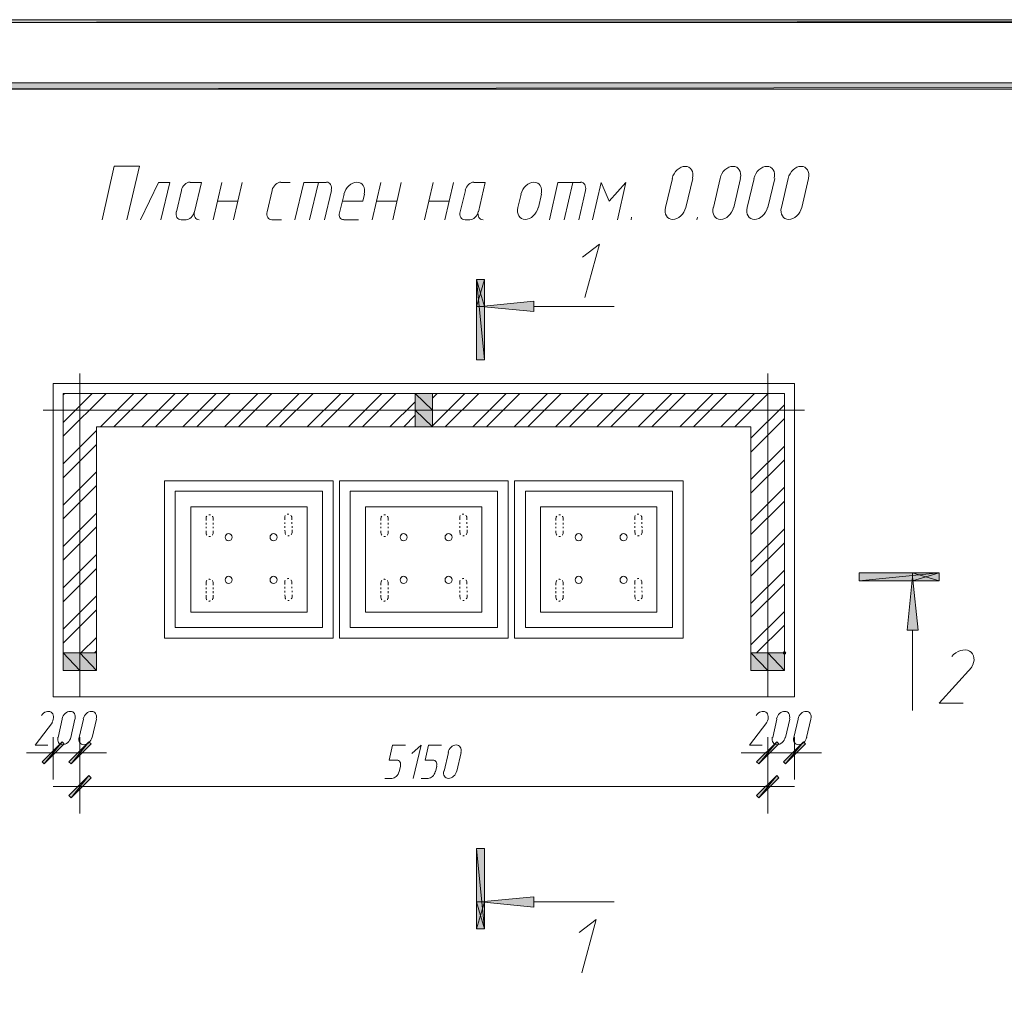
# Model space of a CAD drawing. Header units: millimetres. Extents: x 1527433 to 14789979, y -245576 to 11310.
# Tile 62 of 135: x 1945308 to 1952680, y -43239 to -35961. Entities that reach past the tile are written whole.
import ezdxf

# ---------------------------------------------------------------- set-up
doc = ezdxf.new("R2010")
doc.units = ezdxf.units.MM

msp = doc.modelspace()

# ---------------------------------------------------------------- hatches: boundary and pattern name
h = msp.add_hatch(color=7)
h.paths.add_polyline_path([(1940612.117, -35960.929), (1940635.4, -35982.095), (1982606.783, -35960.929)])
h.paths.add_polyline_path([(1940635.4, -35982.095), (1982606.783, -35960.929), (1982583.5, -35982.095)])
h = msp.add_hatch(color=7)
h.paths.add_polyline_path([(1982083.967, -65130.712), (1982134.767, -65181.512), (1982083.967, -36481.629)])
h.paths.add_polyline_path([(1982134.767, -65181.512), (1982083.967, -36481.629), (1982134.767, -36432.945)])
h.paths.add_polyline_path([(1982083.967, -36481.629), (1982134.767, -36432.945), (1942635.65, -36481.629)])
h.paths.add_polyline_path([(1982134.767, -36432.945), (1942635.65, -36481.629), (1942584.85, -36432.945)])
h.paths.add_polyline_path([(1942635.65, -36481.629), (1942584.85, -36432.945), (1942635.65, -65130.712)])
h.paths.add_polyline_path([(1942584.85, -36432.945), (1942635.65, -65130.712), (1942584.85, -65181.512)])
h.paths.add_polyline_path([(1942635.65, -65130.712), (1942584.85, -65181.512), (1982083.967, -65130.712)])
h.paths.add_polyline_path([(1942584.85, -65181.512), (1982083.967, -65130.712), (1982134.767, -65181.512)])
h = msp.add_hatch(color=7)
h.paths.add_polyline_path([(1948727.417, -38509.395), (1948788.8, -38509.395), (1948727.417, -37908.262)])
h.paths.add_polyline_path([(1948788.8, -38509.395), (1948727.417, -37908.262), (1948788.8, -37908.262)])
h = msp.add_hatch(color=7)
h.dxf.hatch_style = 2
h.paths.add_polyline_path([(1948759.167, -38009.862), (1948727.417, -37908.262), (1948788.8, -37908.262)])
h = msp.add_hatch(color=7)
h.dxf.hatch_style = 2
h.paths.add_polyline_path([(1948759.167, -38009.862), (1948788.8, -38109.345), (1948727.417, -38109.345)])
h = msp.add_hatch(color=7)
h.dxf.hatch_style = 2
h.paths.add_polyline_path([(1948757.05, -38109.345), (1949157.1, -38069.129), (1949157.1, -38147.445)])
h = msp.add_hatch(color=7)
h.paths.add_polyline_path([(1948399.333, -38761.279), (1948268.1, -38761.279), (1948399.333, -38886.162)])
h.paths.add_polyline_path([(1948268.1, -38761.279), (1948399.333, -38886.162), (1948268.1, -38886.162)])
h = msp.add_hatch(color=7)
h.paths.add_polyline_path([(1948399.333, -38886.162), (1948268.1, -38886.162), (1948399.333, -39011.045)])
h.paths.add_polyline_path([(1948268.1, -38886.162), (1948399.333, -39011.045), (1948268.1, -39011.045)])
h = msp.add_hatch(color=7)
h.paths.add_polyline_path([(1951593.383, -40105.362), (1951593.383, -40164.629), (1952192.4, -40105.362)])
h.paths.add_polyline_path([(1951593.383, -40164.629), (1952192.4, -40105.362), (1952192.4, -40164.629)])
h = msp.add_hatch(color=7)
h.dxf.hatch_style = 2
h.paths.add_polyline_path([(1951993.433, -40134.995), (1952033.65, -40535.045), (1951953.217, -40535.045)])
h = msp.add_hatch(color=7)
h.dxf.hatch_style = 2
h.paths.add_polyline_path([(1952092.917, -40134.995), (1951993.433, -40164.629), (1951993.433, -40105.362)])
h = msp.add_hatch(color=7)
h.dxf.hatch_style = 2
h.paths.add_polyline_path([(1952092.917, -40134.995), (1952192.4, -40105.362), (1952192.4, -40164.629)])
h = msp.add_hatch(color=7)
h.paths.add_polyline_path([(1945757.733, -40704.379), (1945632.85, -40704.379), (1945757.733, -40835.612)])
h.paths.add_polyline_path([(1945632.85, -40704.379), (1945757.733, -40835.612), (1945632.85, -40835.612)])
h = msp.add_hatch(color=7)
h.paths.add_polyline_path([(1945882.617, -40704.379), (1945757.733, -40704.379), (1945882.617, -40835.612)])
h.paths.add_polyline_path([(1945757.733, -40704.379), (1945882.617, -40835.612), (1945757.733, -40835.612)])
h = msp.add_hatch(color=7)
h.paths.add_polyline_path([(1950909.7, -40704.379), (1950782.7, -40704.379), (1950909.7, -40835.612)])
h.paths.add_polyline_path([(1950782.7, -40704.379), (1950909.7, -40835.612), (1950782.7, -40835.612)])
h = msp.add_hatch(color=7)
h.paths.add_polyline_path([(1951034.583, -40704.379), (1950909.7, -40704.379), (1951034.583, -40835.612)])
h.paths.add_polyline_path([(1950909.7, -40704.379), (1951034.583, -40835.612), (1950909.7, -40835.612)])
h = msp.add_hatch(color=7)
edge = h.paths.add_edge_path()
edge.add_ellipse((1951033.525, -40704.379), major_axis=(13.758, 0), ratio=0.923077, start_angle=0, end_angle=360)
h = msp.add_hatch(color=7)
h.paths.add_polyline_path([(1945641.317, -41385.945), (1945626.5, -41371.129), (1945491.033, -41536.229)])
h.paths.add_polyline_path([(1945626.5, -41371.129), (1945491.033, -41536.229), (1945476.217, -41519.295)])
h = msp.add_hatch(color=7)
h.paths.add_polyline_path([(1945675.183, -41519.295), (1945692.117, -41536.229), (1945825.467, -41371.129)])
h.paths.add_polyline_path([(1945692.117, -41536.229), (1945825.467, -41371.129), (1945842.4, -41385.945)])
h = msp.add_hatch(color=7)
h.paths.add_polyline_path([(1950992.25, -41385.945), (1950975.317, -41371.129), (1950841.967, -41536.229)])
h.paths.add_polyline_path([(1950975.317, -41371.129), (1950841.967, -41536.229), (1950825.033, -41519.295)])
h = msp.add_hatch(color=7)
h.paths.add_polyline_path([(1951026.117, -41519.295), (1951040.933, -41536.229), (1951176.4, -41371.129)])
h.paths.add_polyline_path([(1951040.933, -41536.229), (1951176.4, -41371.129), (1951191.217, -41385.945)])
h = msp.add_hatch(color=7)
h.paths.add_polyline_path([(1945842.4, -41639.945), (1945825.467, -41623.012), (1945692.117, -41790.229)])
h.paths.add_polyline_path([(1945825.467, -41623.012), (1945692.117, -41790.229), (1945675.183, -41773.295)])
h = msp.add_hatch(color=7)
h.paths.add_polyline_path([(1950825.033, -41773.295), (1950841.967, -41790.229), (1950975.317, -41623.012)])
h.paths.add_polyline_path([(1950841.967, -41790.229), (1950975.317, -41623.012), (1950992.25, -41639.945)])
h = msp.add_hatch(color=7)
h.paths.add_polyline_path([(1948788.8, -42169.112), (1948727.417, -42169.112), (1948788.8, -42770.245)])
h.paths.add_polyline_path([(1948727.417, -42169.112), (1948788.8, -42770.245), (1948727.417, -42770.245)])
h = msp.add_hatch(color=7)
h.dxf.hatch_style = 2
h.paths.add_polyline_path([(1948757.05, -42569.162), (1949157.1, -42531.062), (1949157.1, -42609.379)])
h = msp.add_hatch(color=7)
h.dxf.hatch_style = 2
h.paths.add_polyline_path([(1948759.167, -42670.762), (1948727.417, -42569.162), (1948788.8, -42569.162)])
h = msp.add_hatch(color=7)
h.dxf.hatch_style = 2
h.paths.add_polyline_path([(1948759.167, -42670.762), (1948788.8, -42770.245), (1948727.417, -42770.245)])

# ---------------------------------------------------------------- linework, layer by layer
at = {"color": 7, "lineweight": 0}
for points in [[(1940612.117, -35960.929), (1940635.4, -35982.095), (1982606.783, -35960.929)], [(1940635.4, -35982.095), (1982606.783, -35960.929), (1982583.5, -35982.095)], [(1982134.767, -36432.945), (1942635.65, -36481.629), (1942584.85, -36432.945)], [(1982083.967, -36481.629), (1982134.767, -36432.945), (1942635.65, -36481.629)], [(1948727.417, -38509.395), (1948788.8, -38509.395), (1948727.417, -37908.262)], [(1948788.8, -38509.395), (1948727.417, -37908.262), (1948788.8, -37908.262)], [(1948759.167, -38009.862), (1948727.417, -37908.262), (1948788.8, -37908.262)], [(1948759.167, -38009.862), (1948788.8, -38109.345), (1948727.417, -38109.345)], [(1948757.05, -38109.345), (1949157.1, -38069.129), (1949157.1, -38147.445)], [(1945558.767, -41034.579), (1951108.667, -41034.579), (1951108.667, -38685.079), (1945558.767, -38685.079)], [(1948399.333, -38761.279), (1948268.1, -38761.279), (1948399.333, -38886.162)], [(1948268.1, -38761.279), (1948399.333, -38886.162), (1948268.1, -38886.162)], [(1948268.1, -39011.045), (1948399.333, -39011.045), (1948399.333, -38761.279), (1948268.1, -38761.279)], [(1948399.333, -38886.162), (1948268.1, -38886.162), (1948399.333, -39011.045)], [(1948268.1, -38886.162), (1948399.333, -39011.045), (1948268.1, -39011.045)], [(1946392.733, -40594.312), (1947654.267, -40594.312), (1947654.267, -39415.329), (1946392.733, -39415.329)], [(1947702.95, -40594.312), (1948964.483, -40594.312), (1948964.483, -39415.329), (1947702.95, -39415.329)], [(1949013.167, -40594.312), (1950274.7, -40594.312), (1950274.7, -39415.329), (1949013.167, -39415.329)], [(1946473.167, -40513.879), (1947573.833, -40513.879), (1947573.833, -39493.645), (1946473.167, -39493.645)], [(1947783.383, -40513.879), (1948884.05, -40513.879), (1948884.05, -39493.645), (1947783.383, -39493.645)], [(1949093.6, -40513.879), (1950194.267, -40513.879), (1950194.267, -39493.645), (1949093.6, -39493.645)], [(1946589.583, -40399.579), (1947459.533, -40399.579), (1947459.533, -39610.062), (1946589.583, -39610.062)], [(1947897.683, -40399.579), (1948767.633, -40399.579), (1948767.633, -39610.062), (1947897.683, -39610.062)], [(1949207.9, -40399.579), (1950077.85, -40399.579), (1950077.85, -39610.062), (1949207.9, -39610.062)], [(1951593.383, -40105.362), (1951593.383, -40164.629), (1952192.4, -40105.362)], [(1951593.383, -40164.629), (1952192.4, -40105.362), (1952192.4, -40164.629)], [(1951993.433, -40134.995), (1952033.65, -40535.045), (1951953.217, -40535.045)], [(1952092.917, -40134.995), (1951993.433, -40164.629), (1951993.433, -40105.362)], [(1952092.917, -40134.995), (1952192.4, -40105.362), (1952192.4, -40164.629)], [(1945757.733, -40704.379), (1945632.85, -40704.379), (1945757.733, -40835.612)], [(1945632.85, -40704.379), (1945757.733, -40835.612), (1945632.85, -40835.612)], [(1945882.617, -40704.379), (1945757.733, -40704.379), (1945882.617, -40835.612)], [(1945757.733, -40704.379), (1945882.617, -40835.612), (1945757.733, -40835.612)], [(1950909.7, -40704.379), (1950782.7, -40704.379), (1950909.7, -40835.612)], [(1950782.7, -40704.379), (1950909.7, -40835.612), (1950782.7, -40835.612)], [(1951034.583, -40704.379), (1950909.7, -40704.379), (1951034.583, -40835.612)], [(1950909.7, -40704.379), (1951034.583, -40835.612), (1950909.7, -40835.612)], [(1945626.5, -41371.129), (1945491.033, -41536.229), (1945476.217, -41519.295)], [(1945641.317, -41385.945), (1945626.5, -41371.129), (1945491.033, -41536.229)], [(1945675.183, -41519.295), (1945692.117, -41536.229), (1945825.467, -41371.129)], [(1945692.117, -41536.229), (1945825.467, -41371.129), (1945842.4, -41385.945)], [(1950975.317, -41371.129), (1950841.967, -41536.229), (1950825.033, -41519.295)], [(1950992.25, -41385.945), (1950975.317, -41371.129), (1950841.967, -41536.229)], [(1951026.117, -41519.295), (1951040.933, -41536.229), (1951176.4, -41371.129)], [(1951040.933, -41536.229), (1951176.4, -41371.129), (1951191.217, -41385.945)], [(1945825.467, -41623.012), (1945692.117, -41790.229), (1945675.183, -41773.295)], [(1945842.4, -41639.945), (1945825.467, -41623.012), (1945692.117, -41790.229)], [(1950825.033, -41773.295), (1950841.967, -41790.229), (1950975.317, -41623.012)], [(1950841.967, -41790.229), (1950975.317, -41623.012), (1950992.25, -41639.945)], [(1948788.8, -42169.112), (1948727.417, -42169.112), (1948788.8, -42770.245)], [(1948727.417, -42169.112), (1948788.8, -42770.245), (1948727.417, -42770.245)], [(1948757.05, -42569.162), (1949157.1, -42531.062), (1949157.1, -42609.379)], [(1948759.167, -42670.762), (1948727.417, -42569.162), (1948788.8, -42569.162)], [(1948759.167, -42670.762), (1948788.8, -42770.245), (1948727.417, -42770.245)]]:
    msp.add_lwpolyline(points, close=True, dxfattribs=at)
for points in [[(1946111.217, -37459.529), (1946204.35, -37059.479), (1946015.967, -37059.479), (1945924.95, -37459.529)], [(1950345.455, -37149.141), (1950348.143, -37131.032), (1950347.654, -37114.178), (1950344.211, -37098.937), (1950338.033, -37085.671), (1950329.344, -37074.739), (1950318.363, -37066.502), (1950305.312, -37061.32), (1950290.413, -37059.554), (1950274.66, -37061.44), (1950259.161, -37066.732), (1950244.307, -37075.07), (1950230.488, -37086.089), (1950218.093, -37099.428), (1950207.514, -37114.723), (1950199.14, -37131.612), (1950193.362, -37149.733)], [(1950703.171, -37149.141), (1950705.859, -37131.032), (1950705.371, -37114.178), (1950701.927, -37098.937), (1950695.75, -37085.671), (1950687.06, -37074.739), (1950676.079, -37066.502), (1950663.028, -37061.32), (1950648.129, -37059.554), (1950632.377, -37061.44), (1950616.878, -37066.732), (1950602.024, -37075.07), (1950588.204, -37086.089), (1950575.81, -37099.428), (1950565.231, -37114.723), (1950556.857, -37131.612), (1950551.079, -37149.733)], [(1950957.171, -37149.141), (1950959.859, -37131.032), (1950959.371, -37114.178), (1950955.927, -37098.937), (1950949.75, -37085.671), (1950941.06, -37074.739), (1950930.079, -37066.502), (1950917.028, -37061.32), (1950902.129, -37059.554), (1950886.377, -37061.44), (1950870.878, -37066.732), (1950856.024, -37075.07), (1950842.204, -37086.089), (1950829.81, -37099.428), (1950819.231, -37114.723), (1950810.857, -37131.612), (1950805.079, -37149.733)], [(1951213.288, -37149.141), (1951215.976, -37131.032), (1951215.488, -37114.178), (1951212.044, -37098.937), (1951205.867, -37085.671), (1951197.177, -37074.739), (1951186.196, -37066.502), (1951173.145, -37061.32), (1951158.246, -37059.554), (1951142.493, -37061.44), (1951126.995, -37066.732), (1951112.14, -37075.07), (1951098.321, -37086.089), (1951085.927, -37099.428), (1951075.347, -37114.723), (1951066.973, -37131.612), (1951061.195, -37149.733)], [(1950194.267, -37150.495), (1950143.467, -37368.512)], [(1950295.867, -37368.512), (1950346.667, -37150.495)], [(1950551.983, -37150.495), (1950501.183, -37368.512)], [(1950653.583, -37368.512), (1950704.383, -37150.495)], [(1950805.983, -37150.495), (1950755.183, -37368.512)], [(1950909.7, -37368.512), (1950960.5, -37150.495)], [(1951062.1, -37150.495), (1951011.3, -37368.512)], [(1951163.7, -37368.512), (1951214.5, -37150.495)], [(1946365.217, -37459.529), (1946430.833, -37180.129), (1946346.167, -37180.129), (1946212.817, -37459.529)], [(1946583.522, -37178.065), (1946572.948, -37179.32), (1946562.548, -37182.861), (1946552.581, -37188.444), (1946543.311, -37195.827), (1946534.999, -37204.766), (1946527.907, -37215.018), (1946522.295, -37226.341), (1946518.427, -37238.491)], [(1946617.1, -37400.262), (1946667.9, -37180.129), (1946583.233, -37180.129)], [(1946756.8, -37459.529), (1946822.417, -37180.129)], [(1946909.2, -37459.529), (1946974.817, -37180.129)], [(1947262.972, -37178.065), (1947252.398, -37179.32), (1947241.998, -37182.861), (1947232.031, -37188.444), (1947222.761, -37195.827), (1947214.449, -37204.766), (1947207.357, -37215.018), (1947201.745, -37226.341), (1947197.877, -37238.491)], [(1947262.683, -37180.129), (1947332.533, -37180.129)], [(1947603.467, -37180.129), (1947434.133, -37180.129), (1947368.517, -37459.529)], [(1947544.2, -37180.129), (1947478.583, -37459.529)], [(1947640.756, -37238.183), (1947642.55, -37226.039), (1947642.212, -37214.735), (1947639.891, -37204.511), (1947635.737, -37195.609), (1947629.897, -37188.272), (1947622.521, -37182.741), (1947613.757, -37179.258), (1947603.755, -37178.065)], [(1947888.005, -37267.674), (1947890.693, -37249.566), (1947890.204, -37232.711), (1947886.761, -37217.47), (1947880.583, -37204.204), (1947871.894, -37193.272), (1947860.913, -37185.035), (1947847.862, -37179.854), (1947832.963, -37178.087), (1947817.21, -37179.973), (1947801.711, -37185.266), (1947786.857, -37193.603), (1947773.038, -37204.623), (1947760.643, -37217.961), (1947750.064, -37233.256), (1947741.69, -37250.146), (1947735.912, -37268.266)], [(1947946.367, -37459.529), (1948011.983, -37180.129)], [(1948100.883, -37459.529), (1948164.383, -37180.129)], [(1948337.95, -37459.529), (1948403.567, -37180.129)], [(1948490.35, -37459.529), (1948555.967, -37180.129)], [(1948708.655, -37178.065), (1948698.082, -37179.32), (1948687.681, -37182.861), (1948677.715, -37188.444), (1948668.445, -37195.827), (1948660.132, -37204.766), (1948653.04, -37215.018), (1948647.429, -37226.341), (1948643.561, -37238.491)], [(1948742.233, -37400.262), (1948793.033, -37180.129), (1948708.367, -37180.129)], [(1949213.038, -37267.674), (1949215.726, -37249.566), (1949215.238, -37232.711), (1949211.794, -37217.47), (1949205.617, -37204.204), (1949196.927, -37193.272), (1949185.946, -37185.035), (1949172.895, -37179.854), (1949157.996, -37178.087), (1949142.243, -37179.973), (1949126.745, -37185.266), (1949111.89, -37193.603), (1949098.071, -37204.623), (1949085.677, -37217.961), (1949075.097, -37233.256), (1949066.723, -37250.146), (1949060.945, -37268.266)], [(1949508.467, -37180.129), (1949337.017, -37180.129), (1949273.517, -37459.529)], [(1949449.2, -37180.129), (1949383.583, -37459.529)], [(1949543.639, -37238.183), (1949545.433, -37226.039), (1949545.095, -37214.735), (1949542.775, -37204.511), (1949538.62, -37195.609), (1949532.78, -37188.272), (1949525.404, -37182.741), (1949516.641, -37179.258), (1949506.638, -37178.065)], [(1949783.633, -37459.529), (1949847.133, -37180.129), (1949722.25, -37319.829), (1949660.867, -37180.129), (1949595.25, -37459.529)], [(1946519.733, -37239.395), (1946481.633, -37400.262)], [(1947199.183, -37239.395), (1947161.083, -37400.262)], [(1947590.767, -37459.529), (1947641.567, -37239.395)], [(1947736.817, -37269.029), (1947702.95, -37408.729)], [(1947876.517, -37319.829), (1947889.217, -37269.029)], [(1948644.867, -37239.395), (1948606.767, -37400.262)], [(1949061.85, -37269.029), (1949038.567, -37368.512)], [(1949190.967, -37368.512), (1949214.25, -37269.029)], [(1949493.65, -37459.529), (1949544.45, -37239.395)], [(1946788.55, -37319.829), (1946943.067, -37319.829)], [(1947876.517, -37319.829), (1947724.117, -37319.829)], [(1947980.233, -37319.829), (1948132.633, -37319.829)], [(1948369.7, -37319.829), (1948524.217, -37319.829)], [(1949037.662, -37367.75), (1949034.974, -37385.858), (1949035.462, -37402.713), (1949038.906, -37417.954), (1949045.083, -37431.22), (1949053.773, -37442.152), (1949064.754, -37450.389), (1949077.805, -37455.57), (1949092.704, -37457.337), (1949108.457, -37455.451), (1949123.955, -37450.158), (1949138.81, -37441.821), (1949152.629, -37430.801), (1949165.023, -37417.463), (1949175.603, -37402.167), (1949183.977, -37385.278), (1949189.755, -37367.158)], [(1950142.562, -37367.75), (1950139.874, -37385.858), (1950140.362, -37402.713), (1950143.806, -37417.954), (1950149.983, -37431.22), (1950158.673, -37442.152), (1950169.654, -37450.389), (1950182.705, -37455.57), (1950197.604, -37457.337), (1950213.357, -37455.451), (1950228.855, -37450.158), (1950243.71, -37441.821), (1950257.529, -37430.801), (1950269.923, -37417.463), (1950280.503, -37402.167), (1950288.877, -37385.278), (1950294.655, -37367.158)], [(1950500.279, -37367.75), (1950497.591, -37385.858), (1950498.079, -37402.713), (1950501.523, -37417.954), (1950507.7, -37431.22), (1950516.39, -37442.152), (1950527.371, -37450.389), (1950540.422, -37455.57), (1950555.321, -37457.337), (1950571.074, -37455.451), (1950586.572, -37450.158), (1950601.426, -37441.821), (1950615.246, -37430.801), (1950627.64, -37417.463), (1950638.219, -37402.167), (1950646.593, -37385.278), (1950652.371, -37367.158)], [(1950754.279, -37367.75), (1950751.591, -37385.858), (1950752.079, -37402.713), (1950755.523, -37417.954), (1950761.7, -37431.22), (1950770.39, -37442.152), (1950781.371, -37450.389), (1950794.422, -37455.57), (1950809.321, -37457.337), (1950825.074, -37455.451), (1950840.572, -37450.158), (1950855.426, -37441.821), (1950869.246, -37430.801), (1950881.64, -37417.463), (1950892.219, -37402.167), (1950900.593, -37385.278), (1950906.371, -37367.158)], [(1951010.395, -37367.75), (1951007.707, -37385.858), (1951008.196, -37402.713), (1951011.639, -37417.954), (1951017.817, -37431.22), (1951026.506, -37442.152), (1951037.487, -37450.389), (1951050.538, -37455.57), (1951065.437, -37457.337), (1951081.19, -37455.451), (1951096.689, -37450.158), (1951111.543, -37441.821), (1951125.362, -37430.801), (1951137.757, -37417.463), (1951148.336, -37402.167), (1951156.71, -37385.278), (1951162.488, -37367.158)], [(1946480.327, -37399.357), (1946478.534, -37411.501), (1946478.871, -37422.806), (1946481.192, -37433.03), (1946485.347, -37441.931), (1946491.186, -37449.268), (1946498.562, -37454.799), (1946507.326, -37458.282), (1946517.329, -37459.476)], [(1946551.195, -37459.476), (1946561.768, -37458.22), (1946572.169, -37454.68), (1946582.135, -37449.096), (1946591.405, -37441.714), (1946599.718, -37432.775), (1946606.81, -37422.523), (1946612.421, -37411.2), (1946616.289, -37399.05)], [(1946615.794, -37399.357), (1946614, -37411.501), (1946614.338, -37422.806), (1946616.659, -37433.03), (1946620.813, -37441.931), (1946626.653, -37449.268), (1946634.029, -37454.799), (1946642.793, -37458.282), (1946652.795, -37459.476)], [(1947159.777, -37399.357), (1947157.984, -37411.501), (1947158.321, -37422.806), (1947160.642, -37433.03), (1947164.797, -37441.931), (1947170.636, -37449.268), (1947178.012, -37454.799), (1947186.776, -37458.282), (1947196.779, -37459.476)], [(1947702.053, -37408.116), (1947700.495, -37418.233), (1947700.704, -37427.638), (1947702.557, -37436.132), (1947705.934, -37443.513), (1947710.712, -37449.583), (1947716.772, -37454.139), (1947723.99, -37456.983), (1947732.246, -37457.914)], [(1948605.461, -37399.357), (1948603.667, -37411.501), (1948604.005, -37422.806), (1948606.325, -37433.03), (1948610.48, -37441.931), (1948616.32, -37449.268), (1948623.696, -37454.799), (1948632.459, -37458.282), (1948642.462, -37459.476)], [(1948676.329, -37459.476), (1948686.902, -37458.22), (1948697.302, -37454.68), (1948707.269, -37449.096), (1948716.539, -37441.714), (1948724.851, -37432.775), (1948731.944, -37422.523), (1948737.555, -37411.2), (1948741.423, -37399.05)], [(1948740.927, -37399.357), (1948739.134, -37411.501), (1948739.471, -37422.806), (1948741.792, -37433.03), (1948745.947, -37441.931), (1948751.786, -37449.268), (1948759.162, -37454.799), (1948767.926, -37458.282), (1948777.929, -37459.476)], [(1949889.467, -37440.479), (1949885.233, -37459.529)], [(1950382.65, -37440.479), (1950378.417, -37459.529)], [(1946519.733, -37459.529), (1946553.6, -37459.529)], [(1947199.183, -37459.529), (1947266.917, -37459.529)], [(1947734.7, -37459.529), (1947844.767, -37459.529)], [(1948644.867, -37459.529), (1948678.733, -37459.529)], [(1949540.217, -38041.612), (1949648.167, -37641.562), (1949521.167, -37741.045)], [(1949157.1, -38109.345), (1949758.233, -38109.345)], [(1945757.733, -41034.579), (1945757.733, -38610.995)], [(1950909.7, -41034.579), (1950909.7, -38610.995)], [(1945632.85, -38979.295), (1945850.867, -38761.279)], [(1945632.85, -38771.862), (1945645.55, -38761.279)], [(1945632.85, -39080.895), (1945954.583, -38761.279)], [(1951034.583, -38761.279), (1945632.85, -38761.279), (1945632.85, -40835.612)], [(1945912.25, -39011.045), (1946162.017, -38761.279)], [(1946013.85, -39011.045), (1946265.733, -38761.279)], [(1946221.283, -39011.045), (1946471.05, -38761.279)], [(1946325, -39011.045), (1946574.767, -38761.279)], [(1946530.317, -39011.045), (1946780.083, -38761.279)], [(1946634.033, -39011.045), (1946883.8, -38761.279)], [(1946841.467, -39011.045), (1947091.233, -38761.279)], [(1946945.183, -39011.045), (1947194.95, -38761.279)], [(1947150.5, -39011.045), (1947400.267, -38761.279)], [(1947254.217, -39011.045), (1947503.983, -38761.279)], [(1947459.533, -39011.045), (1947711.417, -38761.279)], [(1947563.25, -39011.045), (1947813.017, -38761.279)], [(1947770.683, -39011.045), (1948020.45, -38761.279)], [(1947874.4, -39011.045), (1948124.167, -38761.279)], [(1948399.333, -39002.579), (1948640.633, -38761.279)], [(1948399.333, -38795.145), (1948433.2, -38761.279)], [(1948492.467, -39011.045), (1948744.35, -38761.279)], [(1948699.9, -39011.045), (1948949.667, -38761.279)], [(1948803.617, -39011.045), (1949053.383, -38761.279)], [(1949008.933, -39011.045), (1949258.7, -38761.279)], [(1949112.65, -39011.045), (1949362.417, -38761.279)], [(1949320.083, -39011.045), (1949569.85, -38761.279)], [(1949423.8, -39011.045), (1949673.567, -38761.279)], [(1949629.117, -39011.045), (1949878.883, -38761.279)], [(1949732.833, -39011.045), (1949982.6, -38761.279)], [(1949938.15, -39011.045), (1950190.033, -38761.279)], [(1950041.867, -39011.045), (1950291.633, -38761.279)], [(1950249.3, -39011.045), (1950499.067, -38761.279)], [(1950353.017, -39011.045), (1950602.783, -38761.279)], [(1950558.333, -39011.045), (1950808.1, -38761.279)], [(1950662.05, -39011.045), (1950911.817, -38761.279)], [(1951034.583, -38761.279), (1951034.583, -40835.612)], [(1948079.717, -39011.045), (1948268.1, -38822.662)], [(1950782.7, -39095.712), (1951034.583, -38845.945)], [(1945482.567, -38886.162), (1951182.75, -38886.162)], [(1948183.433, -39011.045), (1948268.1, -38924.262)], [(1950782.7, -39199.429), (1951034.583, -38947.545)], [(1945882.617, -39011.045), (1945882.617, -40835.612), (1945632.85, -40835.612)], [(1945632.85, -39288.329), (1945882.617, -39038.562)], [(1945882.617, -39011.045), (1950782.7, -39011.045)], [(1950782.7, -39011.045), (1950782.7, -40835.612), (1951034.583, -40835.612)], [(1945632.85, -39392.045), (1945882.617, -39142.279)], [(1950782.7, -39404.745), (1951034.583, -39154.979)], [(1950782.7, -39508.462), (1951034.583, -39258.695)], [(1945632.85, -39597.362), (1945882.617, -39347.595)], [(1945632.85, -39701.079), (1945882.617, -39451.312)], [(1950782.7, -39715.895), (1951034.583, -39464.012)], [(1950782.7, -39817.495), (1951034.583, -39567.729)], [(1945632.85, -39908.512), (1945882.617, -39658.745)], [(1946708.117, -39679.912), (1946706, -39682.029), (1946703.883, -39686.262), (1946703.883, -39690.495), (1946703.883, -39696.845)], [(1946703.883, -39711.662), (1946703.883, -39696.845)], [(1946703.883, -39741.295), (1946703.883, -39730.712)], [(1946735.633, -39669.329), (1946731.4, -39669.329), (1946727.167, -39669.329), (1946722.933, -39669.329)], [(1946756.8, -39696.845), (1946756.8, -39690.495), (1946754.683, -39686.262), (1946752.567, -39682.029), (1946750.45, -39679.912)], [(1946756.8, -39696.845), (1946756.8, -39711.662)], [(1946756.8, -39730.712), (1946756.8, -39741.295)], [(1947296.55, -39675.679), (1947294.433, -39677.795), (1947292.317, -39682.029), (1947292.317, -39686.262), (1947292.317, -39692.612), (1947292.317, -39707.429)], [(1947292.317, -39726.479), (1947292.317, -39737.062)], [(1947324.067, -39665.095), (1947319.833, -39665.095), (1947315.6, -39665.095), (1947311.367, -39665.095)], [(1947345.233, -39707.429), (1947345.233, -39690.495), (1947345.233, -39686.262), (1947343.117, -39682.029), (1947341, -39677.795), (1947338.883, -39673.562)], [(1947345.233, -39737.062), (1947345.233, -39724.362)], [(1948018.333, -39679.912), (1948016.217, -39682.029), (1948014.1, -39686.262), (1948014.1, -39690.495), (1948011.983, -39696.845)], [(1948011.983, -39711.662), (1948011.983, -39696.845)], [(1948011.983, -39741.295), (1948011.983, -39730.712)], [(1948045.85, -39669.329), (1948041.617, -39669.329), (1948037.383, -39669.329), (1948033.15, -39669.329)], [(1948067.017, -39696.845), (1948067.017, -39690.495), (1948064.9, -39686.262), (1948062.783, -39682.029), (1948060.667, -39679.912)], [(1948067.017, -39696.845), (1948067.017, -39711.662)], [(1948067.017, -39730.712), (1948067.017, -39741.295)], [(1948606.767, -39675.679), (1948604.65, -39677.795), (1948602.533, -39682.029), (1948602.533, -39686.262), (1948602.533, -39692.612), (1948602.533, -39707.429)], [(1948602.533, -39726.479), (1948602.533, -39737.062)], [(1948634.283, -39665.095), (1948630.05, -39665.095), (1948625.817, -39665.095), (1948621.583, -39665.095)], [(1948655.45, -39707.429), (1948655.45, -39690.495), (1948655.45, -39686.262), (1948653.333, -39682.029), (1948651.217, -39677.795), (1948649.1, -39673.562)], [(1948655.45, -39737.062), (1948655.45, -39724.362)], [(1949328.55, -39679.912), (1949326.433, -39682.029), (1949324.317, -39686.262), (1949324.317, -39690.495), (1949322.2, -39696.845)], [(1949322.2, -39711.662), (1949322.2, -39696.845)], [(1949322.2, -39741.295), (1949322.2, -39730.712)], [(1949356.067, -39669.329), (1949351.833, -39669.329), (1949347.6, -39669.329), (1949343.367, -39669.329)], [(1949377.233, -39696.845), (1949377.233, -39690.495), (1949375.117, -39686.262), (1949373, -39682.029), (1949370.883, -39679.912)], [(1949377.233, -39696.845), (1949377.233, -39711.662)], [(1949377.233, -39730.712), (1949377.233, -39741.295)], [(1949916.983, -39675.679), (1949914.867, -39677.795), (1949912.75, -39682.029), (1949912.75, -39686.262), (1949912.75, -39692.612), (1949912.75, -39707.429)], [(1949912.75, -39726.479), (1949912.75, -39737.062)], [(1949944.5, -39665.095), (1949940.267, -39665.095), (1949936.033, -39665.095), (1949931.8, -39665.095)], [(1949965.667, -39707.429), (1949965.667, -39690.495), (1949965.667, -39686.262), (1949963.55, -39682.029), (1949961.433, -39677.795), (1949959.317, -39673.562)], [(1949965.667, -39737.062), (1949965.667, -39724.362)], [(1945632.85, -40010.112), (1945882.617, -39760.345)], [(1946703.883, -39770.929), (1946703.883, -39760.345)], [(1946703.883, -39804.795), (1946703.883, -39789.979)], [(1946703.883, -39804.795), (1946703.883, -39811.145), (1946703.883, -39815.379), (1946706, -39819.612), (1946708.117, -39821.729)], [(1946750.45, -39821.729), (1946752.567, -39819.612), (1946754.683, -39815.379), (1946756.8, -39811.145), (1946756.8, -39804.795)], [(1946756.8, -39760.345), (1946756.8, -39770.929)], [(1946756.8, -39789.979), (1946756.8, -39804.795)], [(1947292.317, -39756.112), (1947292.317, -39766.695)], [(1947292.317, -39785.745), (1947294.433, -39800.562)], [(1947294.433, -39800.562), (1947294.433, -39806.912), (1947294.433, -39811.145), (1947298.667, -39815.379), (1947298.667, -39817.495)], [(1947341, -39817.495), (1947343.117, -39815.379), (1947345.233, -39811.145), (1947347.35, -39804.795), (1947347.35, -39800.562), (1947347.35, -39783.629)], [(1947347.35, -39766.695), (1947347.35, -39753.995)], [(1948011.983, -39770.929), (1948011.983, -39760.345)], [(1948011.983, -39804.795), (1948011.983, -39789.979)], [(1948011.983, -39804.795), (1948014.1, -39811.145), (1948014.1, -39815.379), (1948016.217, -39819.612), (1948018.333, -39821.729)], [(1948060.667, -39821.729), (1948062.783, -39819.612), (1948064.9, -39815.379), (1948067.017, -39811.145), (1948067.017, -39804.795)], [(1948067.017, -39760.345), (1948067.017, -39770.929)], [(1948067.017, -39789.979), (1948067.017, -39804.795)], [(1948602.533, -39756.112), (1948602.533, -39766.695)], [(1948602.533, -39785.745), (1948602.533, -39800.562)], [(1948602.533, -39800.562), (1948604.65, -39806.912), (1948604.65, -39811.145), (1948606.767, -39815.379), (1948608.883, -39817.495)], [(1948651.217, -39817.495), (1948653.333, -39815.379), (1948655.45, -39811.145), (1948657.567, -39804.795), (1948657.567, -39800.562), (1948657.567, -39783.629)], [(1948657.567, -39766.695), (1948657.567, -39753.995)], [(1949322.2, -39770.929), (1949322.2, -39760.345)], [(1949322.2, -39804.795), (1949322.2, -39789.979)], [(1949322.2, -39804.795), (1949324.317, -39811.145), (1949324.317, -39815.379), (1949326.433, -39819.612), (1949328.55, -39821.729)], [(1949370.883, -39821.729), (1949373, -39819.612), (1949375.117, -39815.379), (1949377.233, -39811.145), (1949377.233, -39804.795)], [(1949377.233, -39760.345), (1949377.233, -39770.929)], [(1949377.233, -39789.979), (1949377.233, -39804.795)], [(1949912.75, -39756.112), (1949912.75, -39766.695)], [(1949912.75, -39785.745), (1949912.75, -39800.562)], [(1949912.75, -39800.562), (1949914.867, -39806.912), (1949914.867, -39811.145), (1949916.983, -39815.379), (1949919.1, -39817.495)], [(1949961.433, -39817.495), (1949963.55, -39815.379), (1949965.667, -39811.145), (1949967.783, -39804.795), (1949967.783, -39800.562), (1949967.783, -39783.629)], [(1949967.783, -39766.695), (1949965.667, -39753.995)], [(1950782.7, -40024.929), (1951034.583, -39775.162)], [(1946722.933, -39832.312), (1946727.167, -39832.312), (1946731.4, -39832.312), (1946735.633, -39832.312)], [(1947315.6, -39828.079), (1947317.717, -39828.079), (1947324.067, -39828.079), (1947326.183, -39825.962)], [(1948033.15, -39832.312), (1948037.383, -39832.312), (1948041.617, -39832.312), (1948045.85, -39832.312)], [(1948625.817, -39828.079), (1948627.933, -39828.079), (1948634.283, -39828.079), (1948636.4, -39825.962)], [(1949343.367, -39832.312), (1949347.6, -39832.312), (1949351.833, -39832.312), (1949356.067, -39832.312)], [(1949933.917, -39828.079), (1949938.15, -39828.079), (1949942.383, -39828.079), (1949946.617, -39825.962)], [(1950782.7, -40128.645), (1951034.583, -39878.879)], [(1945632.85, -40217.545), (1945882.617, -39967.779)], [(1945632.85, -40321.262), (1945882.617, -40071.495)], [(1950782.7, -40333.962), (1951034.583, -40084.195)], [(1946708.117, -40162.512), (1946706, -40164.629), (1946703.883, -40168.862), (1946703.883, -40175.212), (1946703.883, -40179.445)], [(1946735.633, -40154.045), (1946731.4, -40151.929), (1946727.167, -40151.929), (1946722.933, -40154.045)], [(1946756.8, -40179.445), (1946756.8, -40175.212), (1946754.683, -40168.862), (1946752.567, -40164.629), (1946750.45, -40162.512)], [(1947296.55, -40158.279), (1947294.433, -40160.395), (1947292.317, -40164.629), (1947292.317, -40170.979), (1947292.317, -40175.212), (1947292.317, -40192.145)], [(1947324.067, -40147.695), (1947319.833, -40147.695), (1947315.6, -40147.695), (1947311.367, -40149.812)], [(1947345.233, -40190.029), (1947345.233, -40175.212), (1947345.233, -40168.862), (1947343.117, -40164.629), (1947341, -40160.395), (1947338.883, -40158.279)], [(1948018.333, -40162.512), (1948016.217, -40164.629), (1948014.1, -40168.862), (1948014.1, -40175.212), (1948011.983, -40179.445)], [(1948045.85, -40154.045), (1948041.617, -40151.929), (1948037.383, -40151.929), (1948033.15, -40154.045)], [(1948067.017, -40179.445), (1948067.017, -40175.212), (1948064.9, -40168.862), (1948062.783, -40164.629), (1948060.667, -40162.512)], [(1948606.767, -40158.279), (1948604.65, -40160.395), (1948602.533, -40164.629), (1948602.533, -40170.979), (1948602.533, -40175.212), (1948602.533, -40192.145)], [(1948634.283, -40147.695), (1948630.05, -40147.695), (1948625.817, -40147.695), (1948621.583, -40149.812)], [(1948655.45, -40190.029), (1948655.45, -40175.212), (1948655.45, -40168.862), (1948653.333, -40164.629), (1948651.217, -40160.395), (1948649.1, -40158.279)], [(1949328.55, -40162.512), (1949326.433, -40164.629), (1949324.317, -40168.862), (1949324.317, -40175.212), (1949322.2, -40179.445)], [(1949356.067, -40154.045), (1949351.833, -40151.929), (1949347.6, -40151.929), (1949343.367, -40154.045)], [(1949377.233, -40179.445), (1949377.233, -40175.212), (1949375.117, -40168.862), (1949373, -40164.629), (1949370.883, -40162.512)], [(1949916.983, -40158.279), (1949914.867, -40160.395), (1949912.75, -40164.629), (1949912.75, -40170.979), (1949912.75, -40175.212), (1949912.75, -40192.145)], [(1949944.5, -40147.695), (1949940.267, -40147.695), (1949936.033, -40147.695), (1949931.8, -40149.812)], [(1949965.667, -40190.029), (1949965.667, -40175.212), (1949965.667, -40168.862), (1949963.55, -40164.629), (1949961.433, -40160.395), (1949959.317, -40158.279)], [(1946703.883, -40196.379), (1946703.883, -40179.445)], [(1946703.883, -40226.012), (1946703.883, -40213.312)], [(1946703.883, -40255.645), (1946703.883, -40242.945)], [(1946756.8, -40179.445), (1946756.8, -40196.379)], [(1946756.8, -40213.312), (1946756.8, -40226.012)], [(1946756.8, -40242.945), (1946756.8, -40255.645)], [(1947292.317, -40209.079), (1947292.317, -40221.779)], [(1947292.317, -40238.712), (1947292.317, -40251.412)], [(1947345.233, -40219.662), (1947345.233, -40209.079)], [(1947347.35, -40249.295), (1947347.35, -40238.712)], [(1948011.983, -40196.379), (1948011.983, -40179.445)], [(1948011.983, -40226.012), (1948011.983, -40213.312)], [(1948011.983, -40255.645), (1948011.983, -40242.945)], [(1948067.017, -40179.445), (1948067.017, -40196.379)], [(1948067.017, -40213.312), (1948067.017, -40226.012)], [(1948067.017, -40242.945), (1948067.017, -40255.645)], [(1948602.533, -40209.079), (1948602.533, -40221.779)], [(1948602.533, -40238.712), (1948602.533, -40251.412)], [(1948655.45, -40219.662), (1948655.45, -40209.079)], [(1948657.567, -40249.295), (1948657.567, -40238.712)], [(1949322.2, -40196.379), (1949322.2, -40179.445)], [(1949322.2, -40226.012), (1949322.2, -40213.312)], [(1949322.2, -40255.645), (1949322.2, -40242.945)], [(1949377.233, -40179.445), (1949377.233, -40196.379)], [(1949377.233, -40213.312), (1949377.233, -40226.012)], [(1949377.233, -40242.945), (1949377.233, -40255.645)], [(1949912.75, -40209.079), (1949912.75, -40221.779)], [(1949912.75, -40238.712), (1949912.75, -40251.412)], [(1949965.667, -40219.662), (1949965.667, -40209.079)], [(1949967.783, -40249.295), (1949965.667, -40238.712)], [(1950782.7, -40437.679), (1951034.583, -40187.912)], [(1945632.85, -40526.579), (1945882.617, -40276.812)], [(1946703.883, -40289.512), (1946703.883, -40272.579)], [(1946703.883, -40289.512), (1946703.883, -40293.745), (1946703.883, -40297.979), (1946706, -40304.329), (1946708.117, -40306.445)], [(1946722.933, -40314.912), (1946727.167, -40317.029), (1946731.4, -40317.029), (1946735.633, -40314.912)], [(1946750.45, -40306.445), (1946752.567, -40304.329), (1946754.683, -40297.979), (1946756.8, -40293.745), (1946756.8, -40289.512)], [(1946756.8, -40272.579), (1946756.8, -40289.512)], [(1947292.317, -40268.345), (1947294.433, -40285.279)], [(1947294.433, -40285.279), (1947294.433, -40289.512), (1947294.433, -40293.745), (1947298.667, -40297.979), (1947298.667, -40302.212)], [(1947315.6, -40310.679), (1947317.717, -40310.679), (1947324.067, -40310.679), (1947326.183, -40310.679)], [(1947341, -40300.095), (1947343.117, -40297.979), (1947345.233, -40293.745), (1947347.35, -40289.512), (1947347.35, -40283.162), (1947347.35, -40268.345)], [(1948011.983, -40289.512), (1948011.983, -40272.579)], [(1948011.983, -40289.512), (1948014.1, -40293.745), (1948014.1, -40297.979), (1948016.217, -40304.329), (1948018.333, -40306.445)], [(1948033.15, -40314.912), (1948037.383, -40317.029), (1948041.617, -40317.029), (1948045.85, -40314.912)], [(1948060.667, -40306.445), (1948062.783, -40304.329), (1948064.9, -40297.979), (1948067.017, -40293.745), (1948067.017, -40289.512)], [(1948067.017, -40272.579), (1948067.017, -40289.512)], [(1948602.533, -40268.345), (1948602.533, -40285.279)], [(1948602.533, -40285.279), (1948604.65, -40289.512), (1948604.65, -40293.745), (1948606.767, -40297.979), (1948608.883, -40302.212)], [(1948625.817, -40310.679), (1948627.933, -40310.679), (1948634.283, -40310.679), (1948636.4, -40310.679)], [(1948651.217, -40300.095), (1948653.333, -40297.979), (1948655.45, -40293.745), (1948657.567, -40289.512), (1948657.567, -40283.162), (1948657.567, -40268.345)], [(1949322.2, -40289.512), (1949322.2, -40272.579)], [(1949322.2, -40289.512), (1949324.317, -40293.745), (1949324.317, -40297.979), (1949326.433, -40304.329), (1949328.55, -40306.445)], [(1949343.367, -40314.912), (1949347.6, -40317.029), (1949351.833, -40317.029), (1949356.067, -40314.912)], [(1949370.883, -40306.445), (1949373, -40304.329), (1949375.117, -40297.979), (1949377.233, -40293.745), (1949377.233, -40289.512)], [(1949377.233, -40272.579), (1949377.233, -40289.512)], [(1949912.75, -40268.345), (1949912.75, -40285.279)], [(1949912.75, -40285.279), (1949914.867, -40289.512), (1949914.867, -40293.745), (1949916.983, -40297.979), (1949919.1, -40302.212)], [(1949933.917, -40310.679), (1949938.15, -40310.679), (1949942.383, -40310.679), (1949946.617, -40310.679)], [(1949961.433, -40300.095), (1949963.55, -40297.979), (1949965.667, -40293.745), (1949967.783, -40289.512), (1949967.783, -40283.162), (1949967.783, -40268.345)], [(1945632.85, -40630.295), (1945882.617, -40380.529)], [(1950782.7, -40645.112), (1951034.583, -40395.345)], [(1950825.033, -40704.379), (1951034.583, -40496.945)], [(1951993.433, -40535.045), (1951993.433, -41136.179)], [(1945766.2, -40704.379), (1945882.617, -40587.962)], [(1945867.8, -40704.379), (1945882.617, -40689.562)], [(1952433.116, -40810.735), (1952443.149, -40793.216), (1952449.706, -40775.517), (1952452.839, -40758.086), (1952452.601, -40741.376), (1952449.047, -40725.836), (1952442.227, -40711.915), (1952432.196, -40700.065), (1952419.006, -40690.736), (1952403.435, -40684.626), (1952386.556, -40682.03), (1952368.869, -40682.796), (1952350.875, -40686.769), (1952333.073, -40693.795), (1952315.963, -40703.723), (1952300.044, -40716.396), (1952285.817, -40731.663)], [(1945882.617, -40704.379), (1945632.85, -40704.379)], [(1950782.7, -40704.379), (1951034.583, -40704.379)], [(1952435.817, -40812.329), (1952192.4, -41081.145), (1952372.317, -41081.145)], [(1945550.803, -41223.669), (1945556.119, -41212.705), (1945559.551, -41201.601), (1945561.131, -41190.64), (1945560.889, -41180.106), (1945558.858, -41170.284), (1945555.07, -41161.458), (1945549.556, -41153.912), (1945542.348, -41147.931), (1945533.872, -41143.959), (1945524.711, -41142.193), (1945515.135, -41142.538), (1945505.414, -41144.903), (1945495.818, -41149.193), (1945486.615, -41155.317), (1945478.077, -41163.182), (1945470.473, -41172.693)], [(1945626.5, -41199.679), (1945594.75, -41337.262)], [(1945722.599, -41198.961), (1945724.187, -41187.558), (1945723.758, -41176.924), (1945721.458, -41167.288), (1945717.428, -41158.878), (1945711.813, -41151.923), (1945704.756, -41146.651), (1945696.401, -41143.293), (1945686.891, -41142.075), (1945676.862, -41143.155), (1945667.02, -41146.386), (1945657.609, -41151.542), (1945648.876, -41158.396), (1945641.067, -41166.723), (1945634.43, -41176.296), (1945629.209, -41186.891), (1945625.651, -41198.28)], [(1945690, -41337.262), (1945721.75, -41199.679)], [(1945785.25, -41199.679), (1945753.5, -41337.262)], [(1945881.349, -41198.961), (1945882.937, -41187.558), (1945882.508, -41176.924), (1945880.208, -41167.288), (1945876.178, -41158.878), (1945870.563, -41151.923), (1945863.506, -41146.651), (1945855.15, -41143.293), (1945845.641, -41142.075), (1945835.612, -41143.155), (1945825.77, -41146.386), (1945816.359, -41151.542), (1945807.626, -41158.396), (1945799.817, -41166.723), (1945793.18, -41176.296), (1945787.959, -41186.891), (1945784.401, -41198.28)], [(1945850.867, -41337.262), (1945882.617, -41199.679)], [(1950901.736, -41223.669), (1950907.053, -41212.705), (1950910.485, -41201.601), (1950912.064, -41190.64), (1950911.823, -41180.106), (1950909.792, -41170.284), (1950906.004, -41161.458), (1950900.49, -41153.912), (1950893.282, -41147.931), (1950884.805, -41143.959), (1950875.644, -41142.193), (1950866.068, -41142.538), (1950856.347, -41144.903), (1950846.751, -41149.193), (1950837.549, -41155.317), (1950829.011, -41163.182), (1950821.406, -41172.693)], [(1950977.433, -41199.679), (1950945.683, -41337.262)], [(1951071.415, -41198.961), (1951073.003, -41187.558), (1951072.575, -41176.924), (1951070.274, -41167.288), (1951066.244, -41158.878), (1951060.629, -41151.923), (1951053.572, -41146.651), (1951045.217, -41143.293), (1951035.707, -41142.075), (1951025.679, -41143.155), (1951015.836, -41146.386), (1951006.425, -41151.542), (1950997.692, -41158.396), (1950989.884, -41166.723), (1950983.246, -41176.296), (1950978.026, -41186.891), (1950974.468, -41198.28)], [(1951040.933, -41337.262), (1951072.683, -41199.679)], [(1951136.183, -41199.679), (1951104.433, -41337.262)], [(1951232.282, -41198.961), (1951233.87, -41187.558), (1951233.442, -41176.924), (1951231.141, -41167.288), (1951227.111, -41158.878), (1951221.496, -41151.923), (1951214.439, -41146.651), (1951206.084, -41143.293), (1951196.574, -41142.075), (1951186.546, -41143.155), (1951176.703, -41146.386), (1951167.292, -41151.542), (1951158.559, -41158.396), (1951150.751, -41166.723), (1951144.113, -41176.296), (1951138.892, -41186.891), (1951135.335, -41198.28)], [(1951199.683, -41337.262), (1951231.433, -41199.679)], [(1945552.417, -41225.079), (1945423.3, -41394.412), (1945518.55, -41394.412)], [(1950901.233, -41225.079), (1950772.117, -41394.412), (1950867.367, -41394.412)], [(1945558.767, -41335.145), (1945558.767, -41652.645)], [(1945593.901, -41335.863), (1945592.314, -41347.266), (1945592.742, -41357.9), (1945595.042, -41367.536), (1945599.072, -41375.946), (1945604.687, -41382.901), (1945611.744, -41388.173), (1945620.099, -41391.531), (1945629.609, -41392.749), (1945639.638, -41391.669), (1945649.481, -41388.438), (1945658.891, -41383.282), (1945667.624, -41376.428), (1945675.433, -41368.101), (1945682.07, -41358.527), (1945687.291, -41347.933), (1945690.849, -41336.544)], [(1945752.651, -41335.863), (1945751.064, -41347.266), (1945751.492, -41357.9), (1945753.792, -41367.536), (1945757.822, -41375.946), (1945763.437, -41382.901), (1945770.494, -41388.173), (1945778.849, -41391.531), (1945788.359, -41392.749), (1945798.388, -41391.669), (1945808.231, -41388.438), (1945817.641, -41383.282), (1945826.374, -41376.428), (1945834.183, -41368.101), (1945840.82, -41358.527), (1945846.041, -41347.933), (1945849.599, -41336.544)], [(1945757.733, -41335.145), (1945757.733, -41906.645)], [(1945757.733, -41335.145), (1945757.733, -41652.645)], [(1950909.7, -41335.145), (1950909.7, -41906.645)], [(1950909.7, -41335.145), (1950909.7, -41652.645)], [(1950942.718, -41335.863), (1950941.13, -41347.266), (1950941.558, -41357.9), (1950943.859, -41367.536), (1950947.889, -41375.946), (1950953.504, -41382.901), (1950960.561, -41388.173), (1950968.916, -41391.531), (1950978.426, -41392.749), (1950988.454, -41391.669), (1950998.297, -41388.438), (1951007.708, -41383.282), (1951016.441, -41376.428), (1951024.249, -41368.101), (1951030.887, -41358.527), (1951036.108, -41347.933), (1951039.665, -41336.544)], [(1951103.585, -41335.863), (1951101.997, -41347.266), (1951102.425, -41357.9), (1951104.726, -41367.536), (1951108.756, -41375.946), (1951114.371, -41382.901), (1951121.428, -41388.173), (1951129.783, -41391.531), (1951139.293, -41392.749), (1951149.321, -41391.669), (1951159.164, -41388.438), (1951168.575, -41383.282), (1951177.308, -41376.428), (1951185.116, -41368.101), (1951191.754, -41358.527), (1951196.974, -41347.933), (1951200.532, -41336.544)], [(1951108.667, -41335.145), (1951108.667, -41652.645)], [(1948132.633, -41508.712), (1948073.367, -41508.712), (1948098.767, -41396.529), (1948196.133, -41396.529)], [(1948253.283, -41646.295), (1948312.55, -41396.529), (1948244.817, -41457.912)], [(1948403.567, -41508.712), (1948344.3, -41508.712), (1948369.7, -41396.529), (1948467.067, -41396.529)], [(1948611.849, -41450.844), (1948613.437, -41439.442), (1948613.008, -41428.808), (1948610.708, -41419.171), (1948606.678, -41410.761), (1948601.063, -41403.806), (1948594.006, -41398.535), (1948585.651, -41395.176), (1948576.141, -41393.959), (1948566.112, -41395.039), (1948556.27, -41398.27), (1948546.859, -41403.425), (1948538.126, -41410.279), (1948530.317, -41418.606), (1948523.68, -41428.18), (1948518.459, -41438.774), (1948514.901, -41450.163)], [(1945958.817, -41453.679), (1945357.683, -41453.679)], [(1948517.867, -41451.562), (1948486.117, -41589.145)], [(1948581.367, -41589.145), (1948613.117, -41451.562)], [(1950708.617, -41453.679), (1951309.75, -41453.679)], [(1948158.49, -41551.89), (1948159.831, -41542.943), (1948159.605, -41534.618), (1948157.921, -41527.093), (1948154.887, -41520.545), (1948150.611, -41515.153), (1948145.204, -41511.094), (1948138.773, -41508.546), (1948131.428, -41507.687)], [(1948149.567, -41595.495), (1948160.15, -41553.162)], [(1948429.423, -41551.89), (1948430.765, -41542.943), (1948430.539, -41534.618), (1948428.854, -41527.093), (1948425.82, -41520.545), (1948421.545, -41515.153), (1948416.137, -41511.094), (1948409.707, -41508.546), (1948402.361, -41507.687)], [(1948420.5, -41595.495), (1948431.083, -41553.162)], [(1948041.617, -41646.295), (1948094.533, -41646.295)], [(1948094.196, -41644.681), (1948102.938, -41643.57), (1948111.552, -41640.559), (1948119.821, -41635.851), (1948127.525, -41629.65), (1948134.447, -41622.159), (1948140.37, -41613.583), (1948145.076, -41604.126), (1948148.347, -41593.991)], [(1948312.55, -41646.295), (1948365.467, -41646.295)], [(1948365.129, -41644.681), (1948373.872, -41643.57), (1948382.486, -41640.559), (1948390.754, -41635.851), (1948398.458, -41629.65), (1948405.381, -41622.159), (1948411.304, -41613.583), (1948416.01, -41604.126), (1948419.281, -41593.991)], [(1948483.151, -41587.746), (1948481.564, -41599.149), (1948481.992, -41609.783), (1948484.292, -41619.419), (1948488.322, -41627.83), (1948493.937, -41634.785), (1948500.994, -41640.056), (1948509.349, -41643.415), (1948518.859, -41644.632), (1948528.888, -41643.552), (1948538.731, -41640.321), (1948548.141, -41635.165), (1948556.874, -41628.311), (1948564.683, -41619.984), (1948571.32, -41610.411), (1948576.541, -41599.816), (1948580.099, -41588.428)], [(1951108.667, -41705.562), (1945558.767, -41705.562)], [(1949157.1, -42569.162), (1949758.233, -42569.162)], [(1949516.933, -43100.445), (1949624.883, -42700.395), (1949497.883, -42799.879)]]:
    msp.add_lwpolyline(points, dxfattribs=at)
for centre in [(1946872.158, -39837.604), (1947208.708, -39837.604), (1948182.375, -39837.604), (1948518.925, -39837.604), (1949492.592, -39837.604), (1949829.142, -39837.604), (1946872.158, -40157.22), (1947208.708, -40157.22), (1948182.375, -40157.22), (1948518.925, -40157.22), (1949492.592, -40157.22), (1949829.142, -40157.22)]:
    msp.add_circle(centre, 26.458, dxfattribs=at)

doc.saveas('drawing.dxf')
